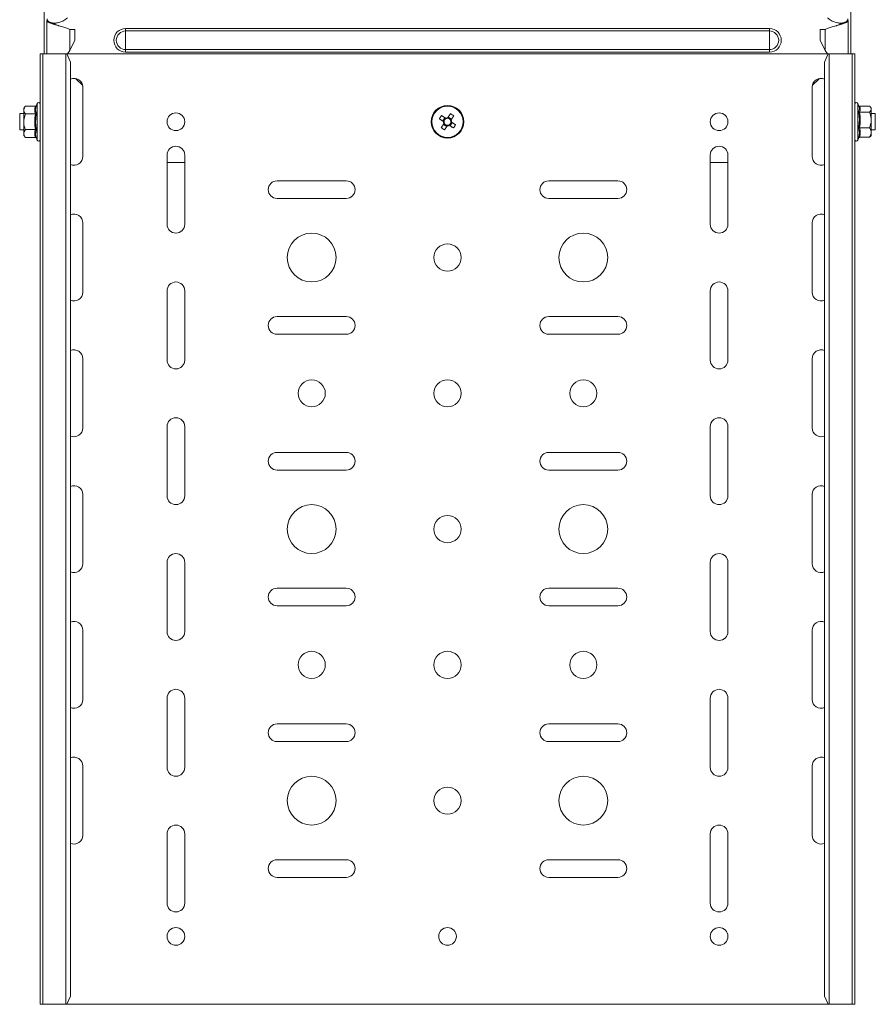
# Model space of a CAD drawing. Header units: millimetres. Extents: x -771 to 2233, y -1470 to 82.
# Tile 16 of 23: x 1918 to 2233, y -1322 to -960. Entities that reach past the tile are written whole.
import ezdxf

# ---------------------------------------------------------------- set-up
doc = ezdxf.new("R2010")
doc.units = ezdxf.units.MM

msp = doc.modelspace()

# ---------------------------------------------------------------- linework, layer by layer
at = {"color": 7, "linetype": 'Continuous', "lineweight": 15}
for p, q in [((1927.42, -972.19), (1927.42, -956.23)), ((2224.42, -972.19), (2224.42, -956.23)), ((1928.42, -959.92), (1928.42, -972.19)), ((1931.53, -961.38), (1931.53, -960.84)), ((2220.3, -960.84), (2220.3, -961.38)), ((2223.42, -972.19), (2223.42, -959.92)), ((1932.94, -961.91), (1932.94, -961.91)), ((1938.66, -963.27), (1936.91, -963.27)), ((1938.66, -967.19), (1938.66, -963.27)), ((2213.17, -967.19), (2213.17, -963.27)), ((2213.17, -963.27), (2214.92, -963.27)), ((2218.9, -961.91), (2218.89, -961.91)), ((1936.91, -970.89), (1938.66, -967.19)), ((2213.17, -967.19), (2214.92, -970.89)), ((1936.02, -972.19), (1936.91, -970.89)), ((2214.92, -970.89), (2215.81, -972.19)), ((1925.92, -972.19), (1925.92, -1322.19)), ((1926.92, -972.19), (1925.92, -972.19)), ((1926.92, -972.19), (1926.92, -1322.19)), ((1932.19, -972.19), (1926.92, -972.19)), ((1932.19, -972.19), (1936.02, -972.19)), ((1937.13, -975.19), (1935.72, -972.19)), ((1936.02, -972.19), (2215.81, -972.19)), ((1937.13, -975.19), (1937.13, -1319.19)), ((2216.12, -972.19), (2214.7, -975.19)), ((2214.7, -975.19), (2214.7, -1319.19)), ((2215.81, -972.19), (2223.42, -972.19)), ((2224.92, -972.19), (2223.42, -972.19)), ((2224.92, -1322.19), (2224.92, -972.19)), ((2225.92, -972.19), (2224.92, -972.19)), ((2225.92, -972.19), (2225.92, -1322.19)), ((1938.96, -981.24), (1941.62, -983.89)), ((2210.21, -983.89), (2212.87, -981.24)), ((1941.67, -1009.94), (1941.67, -984.44)), ((2210.17, -984.44), (2210.17, -1009.94)), ((1920.52, -991.42), (1919.92, -992.19)), ((1919.92, -992.19), (1919.92, -992.86)), ((1919.92, -992.86), (1919.92, -997.19)), ((1924.2, -991.42), (1920.52, -991.42)), ((1924.82, -990.46), (1924.58, -991.12)), ((2227.39, -991.5), (2227.02, -990.46)), ((2227.63, -991.47), (2231.32, -991.47)), ((2231.92, -992.19), (2231.6, -991.78)), ((2231.92, -992.57), (2231.92, -992.19)), ((2231.92, -996.53), (2231.92, -992.57)), ((1919.92, -994.19), (1918.42, -994.19)), ((1918.42, -994.19), (1918.42, -999.7)), ((1924.2, -994.3), (1920.52, -994.3)), ((2074.94, -995.71), (2074.17, -996.9)), ((2077.4, -996.22), (2076.21, -995.44)), ((2227.63, -993.67), (2231.32, -993.67)), ((2233.42, -994.19), (2231.92, -994.19)), ((2231.92, -1001.15), (2231.92, -996.53)), ((2233.42, -1000.19), (2233.42, -994.19)), ((1918.42, -999.7), (1918.42, -1000.19)), ((1918.42, -1000.19), (1919.92, -1000.19)), ((1919.92, -997.19), (1919.92, -1001.52)), ((1924.2, -1000.08), (1920.52, -1000.08)), ((2074.43, -998.16), (2075.62, -998.94)), ((2076.89, -998.67), (2077.67, -997.48)), ((2227.63, -999.39), (2231.32, -999.39)), ((2231.92, -1000.19), (2233.42, -1000.19)), ((1919.92, -1001.52), (1919.92, -1002.19)), ((1919.92, -1002.19), (1920.52, -1002.96)), ((1924.2, -1002.96), (1920.52, -1002.96)), ((1924.58, -1003.26), (1924.82, -1003.92)), ((2227.02, -1003.92), (2227.32, -1003.09)), ((2227.63, -1002.91), (2231.32, -1002.91)), ((2231.6, -1002.6), (2231.92, -1002.19)), ((2231.92, -1001.15), (2231.92, -1002.19)), ((1972.67, -1009.44), (1972.67, -1034.94)), ((1979.17, -1034.94), (1979.17, -1009.44)), ((2172.67, -1009.44), (2172.67, -1034.94)), ((2179.17, -1034.94), (2179.17, -1009.44)), ((1972.67, -1012.19), (1979.17, -1012.19)), ((2172.67, -1012.19), (2179.17, -1012.19)), ((2038.67, -1018.94), (2013.17, -1018.94)), ((2138.67, -1018.94), (2113.17, -1018.94)), ((2013.17, -1025.44), (2038.67, -1025.44)), ((2113.17, -1025.44), (2138.67, -1025.44)), ((1941.67, -1059.94), (1941.67, -1034.44)), ((2210.17, -1034.44), (2210.17, -1059.94)), ((1972.67, -1059.44), (1972.67, -1084.94)), ((1979.17, -1084.94), (1979.17, -1059.44)), ((2172.67, -1059.44), (2172.67, -1084.94)), ((2179.17, -1084.94), (2179.17, -1059.44)), ((2038.67, -1068.94), (2013.17, -1068.94)), ((2138.67, -1068.94), (2113.17, -1068.94)), ((2013.17, -1075.44), (2038.67, -1075.44)), ((2113.17, -1075.44), (2138.67, -1075.44)), ((1941.67, -1109.94), (1941.67, -1084.44)), ((2210.17, -1084.44), (2210.17, -1109.94)), ((1972.67, -1109.44), (1972.67, -1134.94)), ((1979.17, -1134.94), (1979.17, -1109.44)), ((2172.67, -1109.44), (2172.67, -1134.94)), ((2179.17, -1134.94), (2179.17, -1109.44)), ((2038.67, -1118.94), (2013.17, -1118.94)), ((2138.67, -1118.94), (2113.17, -1118.94)), ((2013.17, -1125.44), (2038.67, -1125.44)), ((2113.17, -1125.44), (2138.67, -1125.44)), ((1941.67, -1159.94), (1941.67, -1134.44)), ((2210.17, -1134.44), (2210.17, -1159.94)), ((1972.67, -1159.44), (1972.67, -1184.94)), ((1979.17, -1184.94), (1979.17, -1159.44)), ((2172.67, -1159.44), (2172.67, -1184.94)), ((2179.17, -1184.94), (2179.17, -1159.44)), ((2038.67, -1168.94), (2013.17, -1168.94)), ((2138.67, -1168.94), (2113.17, -1168.94)), ((2013.17, -1175.44), (2038.67, -1175.44)), ((2113.17, -1175.44), (2138.67, -1175.44)), ((1941.67, -1209.94), (1941.67, -1184.44)), ((2210.17, -1184.44), (2210.17, -1209.94)), ((1972.67, -1209.44), (1972.67, -1234.94)), ((1979.17, -1234.94), (1979.17, -1209.44)), ((2172.67, -1209.44), (2172.67, -1234.94)), ((2179.17, -1234.94), (2179.17, -1209.44)), ((2038.67, -1218.94), (2013.17, -1218.94)), ((2138.67, -1218.94), (2113.17, -1218.94)), ((2013.17, -1225.44), (2038.67, -1225.44)), ((2113.17, -1225.44), (2138.67, -1225.44)), ((1941.67, -1259.94), (1941.67, -1234.44)), ((2210.17, -1234.44), (2210.17, -1259.94)), ((1972.67, -1259.44), (1972.67, -1284.94)), ((1979.17, -1284.94), (1979.17, -1259.44)), ((2172.67, -1259.44), (2172.67, -1284.94)), ((2179.17, -1284.94), (2179.17, -1259.44)), ((2038.67, -1268.94), (2013.17, -1268.94)), ((2138.67, -1268.94), (2113.17, -1268.94)), ((2013.17, -1275.44), (2038.67, -1275.44)), ((2113.17, -1275.44), (2138.67, -1275.44)), ((1935.72, -1322.19), (1937.13, -1319.19)), ((2214.7, -1319.19), (2216.12, -1322.19)), ((1926.92, -1322.19), (1925.92, -1322.19)), ((1935.39, -1322.19), (1926.92, -1322.19)), ((1935.72, -1322.19), (1935.39, -1322.19)), ((1935.72, -1322.19), (2216.12, -1322.19)), ((2216.45, -1322.19), (2216.12, -1322.19)), ((2224.92, -1322.19), (2216.45, -1322.19)), ((2225.92, -1322.19), (2224.92, -1322.19))]:
    msp.add_line(p, q, dxfattribs=at)
at = {"color": 7, "linetype": 'Continuous', "lineweight": 0}
for p, q in [((1931.11, -961.21), (1931.11, -960.81)), ((2220.72, -961.21), (2220.72, -960.81)), ((1936.91, -970.89), (1936.91, -963.27)), ((1957.42, -962.82), (1957.42, -963.76)), ((1957.42, -962.82), (2194.42, -962.82)), ((1957.42, -963.76), (1957.42, -970.62)), ((1957.42, -963.76), (2194.42, -963.76)), ((2194.42, -962.82), (2194.42, -963.76)), ((2194.42, -963.76), (2194.42, -970.62)), ((2214.92, -970.89), (2214.92, -963.27)), ((1957.42, -970.62), (2194.42, -970.62)), ((1957.42, -970.62), (1957.42, -971.56)), ((1957.42, -971.56), (2194.42, -971.56)), ((2194.42, -970.62), (2194.42, -971.56)), ((1935.39, -972.19), (1935.39, -1322.19)), ((2216.45, -972.19), (2216.45, -1322.19)), ((1924.82, -1003.92), (1924.82, -990.46)), ((2227.02, -990.46), (2227.02, -1003.92))]:
    msp.add_line(p, q, dxfattribs=at)
at = {"color": 7, "linetype": 'Continuous', "lineweight": 15, "flags": 128}
for points in [[(2072.94, -996.09), (2073.12, -996.21), (2073.3, -996.33), (2073.48, -996.45), (2073.67, -996.57), (2073.85, -996.69), (2074.04, -996.81), (2074.22, -996.93), (2074.41, -997.05)], [(2075.19, -995.86), (2075, -995.74), (2074.81, -995.62), (2074.63, -995.5), (2074.44, -995.38), (2074.26, -995.26), (2074.08, -995.14), (2073.9, -995.02), (2073.72, -994.9)], [(2077.01, -994.21), (2076.9, -994.39), (2076.78, -994.57), (2076.66, -994.76), (2076.54, -994.94), (2076.42, -995.12), (2076.3, -995.31), (2076.18, -995.49), (2076.05, -995.68)], [(2077.24, -996.46), (2077.36, -996.27), (2077.49, -996.09), (2077.61, -995.9), (2077.73, -995.72), (2077.85, -995.53), (2077.97, -995.35), (2078.08, -995.17), (2078.2, -994.99)], [(2074.59, -997.92), (2074.47, -998.11), (2074.35, -998.29), (2074.23, -998.48), (2074.11, -998.66), (2073.99, -998.85), (2073.87, -999.03), (2073.75, -999.21), (2073.63, -999.39)], [(2074.82, -1000.17), (2074.94, -999.99), (2075.06, -999.81), (2075.17, -999.62), (2075.29, -999.44), (2075.41, -999.26), (2075.54, -999.07), (2075.66, -998.88), (2075.78, -998.7)], [(2076.65, -998.52), (2076.83, -998.64), (2077.02, -998.76), (2077.21, -998.88), (2077.39, -999), (2077.57, -999.12), (2077.76, -999.24), (2077.94, -999.36), (2078.12, -999.48)], [(2078.89, -998.29), (2078.71, -998.17), (2078.53, -998.05), (2078.35, -997.93), (2078.17, -997.81), (2077.98, -997.69), (2077.8, -997.57), (2077.61, -997.45), (2077.42, -997.33)]]:
    msp.add_lwpolyline(points, dxfattribs=at)
at = {"color": 7, "linetype": 'Continuous', "lineweight": 15}
for centre, radius in [((2075.92, -997.19), 6), ((1975.92, -997.19), 3.25), ((2175.92, -997.19), 3.25), ((2025.92, -1047.19), 9), ((2125.92, -1047.19), 9), ((2075.92, -1047.19), 5), ((2025.92, -1097.19), 5), ((2075.92, -1097.19), 5), ((2125.92, -1097.19), 5), ((2025.92, -1147.19), 9), ((2125.92, -1147.19), 9), ((2075.92, -1147.19), 5), ((2025.92, -1197.19), 5), ((2075.92, -1197.19), 5), ((2125.92, -1197.19), 5), ((2025.92, -1247.19), 9), ((2125.92, -1247.19), 9), ((2075.92, -1247.19), 5), ((1975.92, -1297.19), 3.25), ((2075.92, -1297.19), 3.25), ((2175.92, -1297.19), 3.25)]:
    msp.add_circle(centre, radius, dxfattribs=at)
at = {"color": 7, "linetype": 'Continuous', "lineweight": 0}
msp.add_circle((2075.92, -997.19), 5.77, dxfattribs=at)
for centre, radius, start, end in [((1957.42, -967.19), 4.37, 90, 270), ((1957.42, -967.19), 3.43, 90, 270), ((2194.42, -967.19), 4.37, 270, 90), ((2194.42, -967.19), 3.43, 270, 90)]:
    msp.add_arc(centre, radius, start, end, dxfattribs=at)
at = {"color": 7, "linetype": 'Continuous', "lineweight": 15}
for centre, radius, start, end in [((1938.42, -984.44), 3.25, 0, 113.3521), ((2213.42, -984.44), 3.25, 66.6479, 180), ((1925.35, -990.66), 0.567, 0, 160), ((2226.48, -990.66), 0.567, 20, 180), ((2091.86, -1007.6), 22.14, 145.0049, 148.6799), ((2075.92, -997.19), 1.51, 174.8013, 208.8835), ((2075.92, -997.19), 1.28, 113.1681, 180.5167), ((2075.92, -997.19), 1.51, 84.8013, 118.8835), ((2075.92, -997.19), 1.28, 90.5167, 113.1681), ((2075.92, -997.19), 1.28, 23.1681, 90.5167), ((2065.51, -1013.12), 22.14, 55.0043, 58.6802), ((2075.92, -997.19), 1.28, 0.5167, 23.1681), ((2075.92, -997.19), 1.51, 354.8013, 28.8835), ((2086.33, -981.26), 22.14, 235.0043, 238.6804), ((2075.92, -997.19), 1.28, 180.5167, 203.1681), ((2075.92, -997.19), 1.28, 203.1681, 270.5167), ((2075.92, -997.19), 1.51, 264.8013, 298.8835), ((2075.92, -997.19), 1.28, 270.5167, 293.1681), ((2075.92, -997.19), 1.28, 293.1681, 0.5167), ((2059.98, -986.78), 22.14, 325.0044, 328.6798), ((1925.35, -1003.72), 0.567, 200, 0), ((2226.48, -1003.72), 0.567, 180, 340), ((1975.92, -1009.44), 3.25, 0, 180), ((2175.92, -1009.44), 3.25, 0, 180), ((1938.42, -1009.94), 3.25, 246.6479, 0), ((2213.42, -1009.94), 3.25, 180, 293.3521), ((2013.17, -1022.19), 3.25, 90, 270), ((2038.67, -1022.19), 3.25, 270, 90), ((2113.17, -1022.19), 3.25, 90, 270), ((2138.67, -1022.19), 3.25, 270, 90), ((1938.42, -1034.44), 3.25, 0, 113.3521), ((2213.42, -1034.44), 3.25, 66.6479, 180), ((1975.92, -1034.94), 3.25, 180, 0), ((2175.92, -1034.94), 3.25, 180, 0), ((1975.92, -1059.44), 3.25, 0, 180), ((2175.92, -1059.44), 3.25, 0, 180), ((1938.42, -1059.94), 3.25, 246.6479, 0), ((2213.42, -1059.94), 3.25, 180, 293.3521), ((2013.17, -1072.19), 3.25, 90, 270), ((2038.67, -1072.19), 3.25, 270, 90), ((2113.17, -1072.19), 3.25, 90, 270), ((2138.67, -1072.19), 3.25, 270, 90), ((1938.42, -1084.44), 3.25, 0, 113.3521), ((2213.42, -1084.44), 3.25, 66.6479, 180), ((1975.92, -1084.94), 3.25, 180, 0), ((2175.92, -1084.94), 3.25, 180, 0), ((1975.92, -1109.44), 3.25, 0, 180), ((2175.92, -1109.44), 3.25, 0, 180), ((1938.42, -1109.94), 3.25, 246.6479, 0), ((2213.42, -1109.94), 3.25, 180, 293.3521), ((2013.17, -1122.19), 3.25, 90, 270), ((2038.67, -1122.19), 3.25, 270, 90), ((2113.17, -1122.19), 3.25, 90, 270), ((2138.67, -1122.19), 3.25, 270, 90), ((1938.42, -1134.44), 3.25, 0, 113.3521), ((2213.42, -1134.44), 3.25, 66.6479, 180), ((1975.92, -1134.94), 3.25, 180, 0), ((2175.92, -1134.94), 3.25, 180, 0), ((1975.92, -1159.44), 3.25, 0, 180), ((2175.92, -1159.44), 3.25, 0, 180), ((1938.42, -1159.94), 3.25, 246.6479, 0), ((2213.42, -1159.94), 3.25, 180, 293.3521), ((2013.17, -1172.19), 3.25, 90, 270), ((2038.67, -1172.19), 3.25, 270, 90), ((2113.17, -1172.19), 3.25, 90, 270), ((2138.67, -1172.19), 3.25, 270, 90), ((1938.42, -1184.44), 3.25, 0, 113.3521), ((2213.42, -1184.44), 3.25, 66.6479, 180), ((1975.92, -1184.94), 3.25, 180, 0), ((2175.92, -1184.94), 3.25, 180, 0), ((1975.92, -1209.44), 3.25, 0, 180), ((2175.92, -1209.44), 3.25, 0, 180), ((1938.42, -1209.94), 3.25, 246.6479, 0), ((2213.42, -1209.94), 3.25, 180, 293.3521), ((2013.17, -1222.19), 3.25, 90, 270), ((2038.67, -1222.19), 3.25, 270, 90), ((2113.17, -1222.19), 3.25, 90, 270), ((2138.67, -1222.19), 3.25, 270, 90), ((1938.42, -1234.44), 3.25, 0, 113.3521), ((2213.42, -1234.44), 3.25, 66.6479, 180), ((1975.92, -1234.94), 3.25, 180, 0), ((2175.92, -1234.94), 3.25, 180, 0), ((1975.92, -1259.44), 3.25, 0, 180), ((2175.92, -1259.44), 3.25, 0, 180), ((1938.42, -1259.94), 3.25, 246.6479, 0), ((2213.42, -1259.94), 3.25, 180, 293.3521), ((2013.17, -1272.19), 3.25, 90, 270), ((2038.67, -1272.19), 3.25, 270, 90), ((2113.17, -1272.19), 3.25, 90, 270), ((2138.67, -1272.19), 3.25, 270, 90), ((1975.92, -1284.94), 3.25, 180, 0), ((2175.92, -1284.94), 3.25, 180, 0)]:
    msp.add_arc(centre, radius, start, end, dxfattribs=at)
for points, knots in [([(1928.48, -959.29), (1928.48, -959.43), (1928.46, -959.81), (1929.05, -960.37), (1930.12, -960.79), (1931.56, -960.91), (1933.16, -960.63), (1934.75, -959.98), (1935.6, -959.25), (1936.02, -958.88)], [0, 0, 0, 0, 0.091066, 0.242556, 0.394043, 0.545533, 0.697021, 0.84851, 1, 1, 1, 1]), ([(1936.91, -963.27), (1936.57, -963.11), (1935.89, -962.77), (1934.26, -962.28), (1932.47, -961.78), (1930.74, -961.28), (1929.36, -960.79), (1928.52, -960.33), (1928.49, -960.04), (1928.48, -959.92)], [0, 0, 0, 0, 0.148234, 0.296469, 0.444704, 0.592937, 0.741173, 0.889407, 1, 1, 1, 1]), ([(1932.93, -961.91), (1932.81, -961.86), (1932.24, -961.66), (1931.25, -961.28), (1930.39, -960.93), (1930.15, -960.74), (1930.12, -960.72)], [0, 0, 0, 0, 0.106637, 0.525165, 0.943702, 1, 1, 1, 1]), ([(2223.35, -959.92), (2223.34, -960.04), (2223.31, -960.33), (2222.47, -960.79), (2221.1, -961.28), (2219.36, -961.78), (2217.57, -962.28), (2215.94, -962.77), (2215.26, -963.11), (2214.92, -963.27)], [0, 0, 0, 0, 0.110593, 0.258827, 0.407062, 0.555296, 0.703531, 0.851765, 1, 1, 1, 1]), ([(2215.81, -958.88), (2216.23, -959.25), (2217.08, -959.98), (2218.68, -960.63), (2220.27, -960.91), (2221.71, -960.79), (2222.78, -960.37), (2223.37, -959.81), (2223.36, -959.43), (2223.35, -959.29)], [0, 0, 0, 0, 0.151489, 0.302978, 0.454467, 0.605956, 0.757445, 0.908934, 1, 1, 1, 1]), ([(2221.71, -960.72), (2221.68, -960.74), (2221.45, -960.93), (2220.58, -961.28), (2219.59, -961.66), (2219.02, -961.86), (2218.91, -961.91)], [0, 0, 0, 0, 0.056298, 0.474832, 0.893366, 1, 1, 1, 1]), ([(1920.52, -991.42), (1920.24, -991.84), (1919.93, -992.32), (1919.92, -992.81), (1919.92, -992.86)], [0, 0, 0, 0, 0.896035, 1, 1, 1, 1]), ([(1919.92, -992.86), (1920, -993.26), (1920.1, -993.75), (1920.45, -994.21), (1920.52, -994.3)], [0, 0, 0, 0, 0.801464, 1, 1, 1, 1]), ([(1924.2, -991.42), (1924.24, -991.41), (1924.32, -991.4), (1924.43, -991.34), (1924.52, -991.25), (1924.56, -991.17), (1924.58, -991.12), (1924.58, -991.12)], [0, 0, 0, 0, 0.236181, 0.471397, 0.732477, 0.992096, 1, 1, 1, 1]), ([(1924.58, -991.12), (1924.53, -991.24), (1924.33, -991.85), (1924.18, -992.88), (1924.45, -993.75), (1924.58, -994.16)], [0, 0, 0, 0, 0.118084, 0.59226, 1, 1, 1, 1]), ([(2227.32, -991.29), (2227.32, -991.29), (2227.34, -991.33), (2227.41, -991.39), (2227.51, -991.45), (2227.59, -991.46), (2227.63, -991.47)], [0, 0, 0, 0, 0.013557, 0.365148, 0.681926, 1, 1, 1, 1]), ([(2231.92, -992.57), (2231.91, -992.51), (2231.89, -992.15), (2231.63, -991.78), (2231.33, -991.48), (2231.32, -991.47)], [0, 0, 0, 0, 0.148487, 0.965567, 1, 1, 1, 1]), ([(2231.32, -993.67), (2231.41, -993.58), (2231.75, -993.22), (2231.85, -992.85), (2231.92, -992.57)], [0, 0, 0, 0, 0.263256, 1, 1, 1, 1]), ([(1920.52, -994.3), (1920.43, -994.55), (1920.08, -995.47), (1919.99, -996.46), (1919.92, -997.19)], [0, 0, 0, 0, 0.263252, 1, 1, 1, 1]), ([(1924.58, -994.16), (1924.58, -994.16), (1924.56, -994.18), (1924.52, -994.22), (1924.43, -994.26), (1924.32, -994.3), (1924.24, -994.3), (1924.2, -994.3)], [0, 0, 0, 0, 0.0078882, 0.2675208, 0.5286038, 0.7638159, 1, 1, 1, 1]), ([(2227.26, -993.49), (2227.26, -993.49), (2227.27, -993.52), (2227.32, -993.57), (2227.4, -993.62), (2227.51, -993.66), (2227.59, -993.67), (2227.63, -993.67)], [0, 0, 0, 0, 0.007911, 0.267547, 0.528605, 0.76382, 1, 1, 1, 1]), ([(2231.92, -996.53), (2231.84, -995.75), (2231.73, -994.77), (2231.39, -993.85), (2231.32, -993.67)], [0, 0, 0, 0, 0.8014633, 1, 1, 1, 1]), ([(2231.32, -999.39), (2231.59, -998.55), (2231.9, -997.61), (2231.92, -996.63), (2231.92, -996.53)], [0, 0, 0, 0, 0.8960386, 1, 1, 1, 1]), ([(1919.92, -997.19), (1919.92, -997.34), (1919.94, -998.29), (1920.2, -999.26), (1920.5, -1000.04), (1920.52, -1000.08)], [0, 0, 0, 0, 0.148484, 0.965573, 1, 1, 1, 1]), ([(1920.52, -1000.08), (1920.24, -1000.5), (1919.93, -1000.98), (1919.92, -1001.47), (1919.92, -1001.52)], [0, 0, 0, 0, 0.896035, 1, 1, 1, 1]), ([(1924.58, -1000.22), (1924.58, -1000.22), (1924.56, -1000.2), (1924.52, -1000.16), (1924.43, -1000.11), (1924.32, -1000.08), (1924.24, -1000.08), (1924.2, -1000.08)], [0, 0, 0, 0, 0.007902, 0.267519, 0.528611, 0.763821, 1, 1, 1, 1]), ([(2227.63, -999.39), (2227.59, -999.4), (2227.51, -999.4), (2227.4, -999.42), (2227.32, -999.46), (2227.27, -999.49), (2227.26, -999.51), (2227.26, -999.51)], [0, 0, 0, 0, 0.236181, 0.471394, 0.732459, 0.992062, 1, 1, 1, 1]), ([(2231.92, -1001.15), (2231.84, -1000.67), (2231.73, -1000.07), (2231.39, -999.51), (2231.32, -999.39)], [0, 0, 0, 0, 0.801462, 1, 1, 1, 1]), ([(1919.92, -1001.52), (1920, -1001.92), (1920.1, -1002.41), (1920.45, -1002.87), (1920.52, -1002.96)], [0, 0, 0, 0, 0.801466, 1, 1, 1, 1]), ([(1924.58, -1003.26), (1924.58, -1003.25), (1924.56, -1003.21), (1924.52, -1003.13), (1924.43, -1003.04), (1924.32, -1002.98), (1924.24, -1002.97), (1924.2, -1002.96)], [0, 0, 0, 0, 0.007904, 0.267526, 0.528608, 0.763812, 1, 1, 1, 1]), ([(2227.63, -1002.91), (2227.59, -1002.92), (2227.51, -1002.93), (2227.4, -1002.99), (2227.32, -1003.08), (2227.27, -1003.16), (2227.26, -1003.2), (2227.26, -1003.2)], [0, 0, 0, 0, 0.236186, 0.471388, 0.732477, 0.992085, 1, 1, 1, 1]), ([(2231.32, -1002.91), (2231.59, -1002.39), (2231.9, -1001.82), (2231.92, -1001.22), (2231.92, -1001.15)], [0, 0, 0, 0, 0.896036, 1, 1, 1, 1]), ([(2231.32, -1002.91), (2231.42, -1002.82), (2231.54, -1002.72), (2231.58, -1002.61), (2231.59, -1002.6)], [0, 0, 0, 0, 0.906454, 1, 1, 1, 1])]:
    msp.add_open_spline(points, degree=3, knots=knots, dxfattribs=at)
at = {"color": 7, "linetype": 'Continuous', "lineweight": 0}
for points, knots in [([(1924.2, -994.3), (1924.07, -993.83), (1923.8, -992.87), (1924.07, -991.9), (1924.2, -991.42)], [0, 0, 0, 0, 0.492148, 1, 1, 1, 1]), ([(2227.26, -993.49), (2227.3, -993.4), (2227.5, -992.96), (2227.65, -992.3), (2227.44, -991.72), (2227.36, -991.51)], [0, 0, 0, 0, 0.137729, 0.690796, 1, 1, 1, 1]), ([(2227.63, -991.47), (2227.76, -991.83), (2228.03, -992.56), (2227.77, -993.3), (2227.63, -993.67)], [0, 0, 0, 0, 0.492149, 1, 1, 1, 1]), ([(1924.2, -1000.08), (1924.07, -999.13), (1923.8, -997.21), (1924.07, -995.28), (1924.2, -994.3)], [0, 0, 0, 0, 0.492149, 1, 1, 1, 1]), ([(1924.58, -994.16), (1924.53, -994.39), (1924.33, -995.58), (1924.18, -997.63), (1924.45, -999.4), (1924.58, -1000.22)], [0, 0, 0, 0, 0.118082, 0.592257, 1, 1, 1, 1]), ([(2227.26, -999.51), (2227.3, -999.27), (2227.51, -998.1), (2227.65, -996.07), (2227.38, -994.31), (2227.26, -993.49)], [0, 0, 0, 0, 0.118084, 0.592259, 1, 1, 1, 1]), ([(2227.63, -993.67), (2227.76, -994.61), (2228.03, -996.52), (2227.77, -998.43), (2227.63, -999.39)], [0, 0, 0, 0, 0.492148, 1, 1, 1, 1]), ([(1924.2, -1002.96), (1924.07, -1002.49), (1923.8, -1001.53), (1924.07, -1000.57), (1924.2, -1000.08)], [0, 0, 0, 0, 0.4921477, 1, 1, 1, 1]), ([(1924.58, -1000.22), (1924.53, -1000.34), (1924.33, -1000.92), (1924.18, -1001.94), (1924.45, -1002.84), (1924.58, -1003.26)], [0, 0, 0, 0, 0.118082, 0.592258, 1, 1, 1, 1]), ([(2227.26, -1003.2), (2227.3, -1003.06), (2227.51, -1002.33), (2227.65, -1001.07), (2227.38, -1000), (2227.26, -999.51)], [0, 0, 0, 0, 0.118081, 0.592258, 1, 1, 1, 1]), ([(2227.63, -999.39), (2227.76, -999.97), (2228.03, -1001.14), (2227.77, -1002.32), (2227.63, -1002.91)], [0, 0, 0, 0, 0.492147, 1, 1, 1, 1])]:
    msp.add_open_spline(points, degree=3, knots=knots, dxfattribs=at)

doc.saveas('drawing.dxf')
